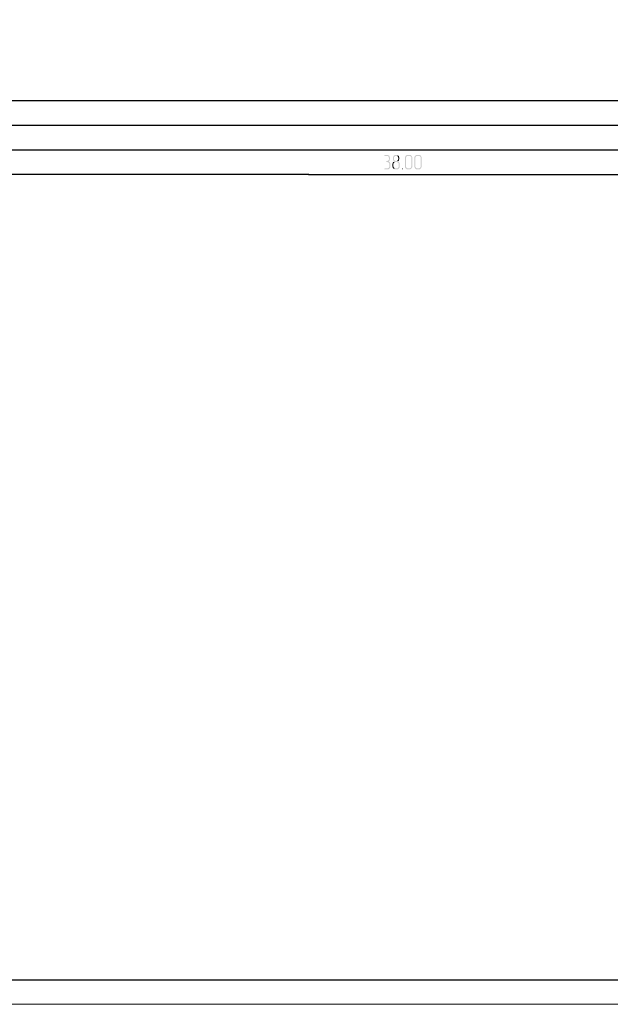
# Model space of a CAD drawing. Header units: millimetres. Extents: x -93479 to 1057970, y -66333 to 172656.
# Tile 103 of 256: x 212120 to 224133, y 1656 to 21665. Entities that reach past the tile are written whole.
import ezdxf

# ---------------------------------------------------------------- set-up
doc = ezdxf.new("R2010")
doc.units = ezdxf.units.MM
for name, color, linetype in [('PDF _Геометрия', 7, 'Continuous'), ('PDF _Сплошная заливка', 7, 'Continuous'), ('ТОЛСТЫЕ_ОСНОВНЫЕ', 6, 'Continuous')]:
    doc.layers.add(name, color=color, linetype=linetype)
doc.layers.add('ТОНКИЕ', color=7, linetype='Continuous', lineweight=9)

# ---------------------------------------------------------------- blocks, each defined once
blk = doc.blocks.new('*U1959')
at = {"layer": 'ТОЛСТЫЕ_ОСНОВНЫЕ', "color": 7}
blk.add_lwpolyline([(20, 5), (1256, 5), (1256, 589), (20, 589)], close=True, dxfattribs=at)
at = {"layer": 'ТОНКИЕ', "color": 7}
blk.add_lwpolyline([(0, 0), (1261, 0), (1261, 594), (0, 594)], close=True, dxfattribs=at)
blk = doc.blocks.new('геология3')
at = {"layer": 'PDF _Сплошная заливка', "transparency": 33554559}
for points in [[(63.5111, -22.7048), (63.4911, -22.7048), (63.4894, -22.7082), (63.4911, -22.7115), (63.4944, -22.7132), (63.5178, -22.7132), (63.5194, -22.7148), (63.5228, -22.7165), (63.5244, -22.7198), (63.5261, -22.7232), (63.5261, -22.7265), (63.5278, -22.7298), (63.5278, -22.7415), (63.5261, -22.7448), (63.5244, -22.7465), (63.5228, -22.7498), (63.5194, -22.7515), (63.5178, -22.7532), (63.5144, -22.7548), (63.5078, -22.7548), (63.5061, -22.7582), (63.5078, -22.7615), (63.5111, -22.7632), (63.5178, -22.7632), (63.5211, -22.7648), (63.5244, -22.7648), (63.5261, -22.7682), (63.5294, -22.7698), (63.5294, -22.7732), (63.5311, -22.7765), (63.5311, -22.7998), (63.5294, -22.8032), (63.5294, -22.8065), (63.5261, -22.8082), (63.5244, -22.8098), (63.5211, -22.8115), (63.5178, -22.8132), (63.4944, -22.8132), (63.4911, -22.8148), (63.4894, -22.8182), (63.4911, -22.8198), (63.4944, -22.8215), (63.5211, -22.8215), (63.5244, -22.8198), (63.5278, -22.8182), (63.5294, -22.8165), (63.5328, -22.8148), (63.5344, -22.8115), (63.5361, -22.8082), (63.5378, -22.8065), (63.5394, -22.8032), (63.5394, -22.7732), (63.5378, -22.7698), (63.5361, -22.7665), (63.5344, -22.7632), (63.5311, -22.7615), (63.5294, -22.7598), (63.5261, -22.7565), (63.5294, -22.7548), (63.5311, -22.7532), (63.5328, -22.7498), (63.5328, -22.7482), (63.5344, -22.7448), (63.5344, -22.7415), (63.5361, -22.7382), (63.5361, -22.7265), (63.5344, -22.7232), (63.5344, -22.7198), (63.5328, -22.7165), (63.5311, -22.7132), (63.5278, -22.7115), (63.5261, -22.7098), (63.5228, -22.7065), (63.5194, -22.7065), (63.5161, -22.7048), (63.5128, -22.7048)], [(63.5861, -22.7048), (63.5794, -22.7048), (63.5761, -22.7065), (63.5728, -22.7082), (63.5694, -22.7098), (63.5678, -22.7115), (63.5644, -22.7148), (63.5628, -22.7165), (63.5628, -22.7198), (63.5611, -22.7232), (63.5611, -22.7448), (63.5628, -22.7482), (63.5644, -22.7515), (63.5661, -22.7548), (63.5694, -22.7565), (63.5661, -22.7598), (63.5644, -22.7615), (63.5894, -22.7632), (63.5928, -22.7632), (63.5961, -22.7648), (63.5994, -22.7648), (63.6011, -22.7682), (63.6044, -22.7698), (63.6061, -22.7732), (63.6061, -22.7998), (63.6044, -22.8032), (63.6044, -22.8065), (63.6011, -22.8082), (63.5994, -22.8098), (63.5961, -22.8115), (63.5928, -22.8132), (63.5811, -22.8132), (63.5628, -22.8148), (63.5661, -22.8165), (63.5694, -22.8182), (63.5711, -22.8198), (63.5744, -22.8215), (63.5961, -22.8215), (63.5994, -22.8198), (63.6028, -22.8182), (63.6044, -22.8165), (63.6078, -22.8148), (63.6094, -22.8115), (63.6111, -22.8082), (63.6128, -22.8065), (63.6144, -22.8032), (63.6144, -22.7732), (63.6128, -22.7698), (63.6111, -22.7665), (63.6094, -22.7632), (63.6061, -22.7615), (63.6044, -22.7598), (63.6011, -22.7565), (63.6044, -22.7548), (63.5828, -22.7548), (63.5794, -22.7532), (63.5761, -22.7515), (63.5744, -22.7498), (63.5711, -22.7465), (63.5694, -22.7448), (63.5694, -22.7232), (63.5711, -22.7198), (63.5744, -22.7165), (63.5761, -22.7148), (63.5794, -22.7132), (63.5861, -22.7132), (63.6028, -22.7115), (63.6011, -22.7098), (63.5978, -22.7065), (63.5944, -22.7065), (63.5911, -22.7048), (63.5878, -22.7048)], [(63.6028, -22.7115), (63.5861, -22.7132), (63.5928, -22.7132), (63.5944, -22.7148), (63.5978, -22.7165), (63.5994, -22.7198), (63.6011, -22.7232), (63.6011, -22.7265), (63.6028, -22.7298), (63.6028, -22.7382), (63.6011, -22.7415), (63.6011, -22.7448), (63.5994, -22.7465), (63.5978, -22.7498), (63.5944, -22.7515), (63.5928, -22.7532), (63.5894, -22.7548), (63.5861, -22.7548), (63.6044, -22.7548), (63.6061, -22.7532), (63.6078, -22.7498), (63.6078, -22.7482), (63.6094, -22.7448), (63.6094, -22.7415), (63.6111, -22.7382), (63.6111, -22.7265), (63.6094, -22.7232), (63.6094, -22.7198), (63.6078, -22.7165), (63.6061, -22.7132)], [(63.6894, -22.7048), (63.6744, -22.7048), (63.6711, -22.7065), (63.6678, -22.7082), (63.6661, -22.7098), (63.6628, -22.7115), (63.6611, -22.7148), (63.6594, -22.7165), (63.6578, -22.7198), (63.6561, -22.7232), (63.6561, -22.7998), (63.6578, -22.8032), (63.6578, -22.8065), (63.6594, -22.8098), (63.6611, -22.8115), (63.6628, -22.8148), (63.6661, -22.8165), (63.6694, -22.8182), (63.6711, -22.8198), (63.6744, -22.8215), (63.6928, -22.8215), (63.6961, -22.8198), (63.6994, -22.8198), (63.7028, -22.8182), (63.7044, -22.8165), (63.7078, -22.8148), (63.6811, -22.8132), (63.6778, -22.8132), (63.6744, -22.8115), (63.6711, -22.8098), (63.6694, -22.8082), (63.6678, -22.8048), (63.6661, -22.8032), (63.6644, -22.7998), (63.6644, -22.7265), (63.6661, -22.7232), (63.6678, -22.7198), (63.6694, -22.7165), (63.6728, -22.7148), (63.6744, -22.7132), (63.6894, -22.7132), (63.7078, -22.7115), (63.7044, -22.7098), (63.7028, -22.7065), (63.6994, -22.7065), (63.6961, -22.7048), (63.6928, -22.7048)], [(63.7078, -22.7115), (63.6894, -22.7132), (63.6961, -22.7132), (63.6994, -22.7148), (63.7011, -22.7182), (63.7044, -22.7198), (63.7061, -22.7232), (63.7061, -22.7998), (63.7044, -22.8032), (63.7044, -22.8065), (63.7011, -22.8082), (63.6994, -22.8098), (63.6961, -22.8115), (63.6928, -22.8132), (63.6811, -22.8132), (63.7078, -22.8148), (63.7094, -22.8115), (63.7111, -22.8082), (63.7128, -22.8065), (63.7144, -22.8032), (63.7144, -22.7232), (63.7128, -22.7198), (63.7111, -22.7165), (63.7094, -22.7132)], [(63.7644, -22.7048), (63.7494, -22.7048), (63.7461, -22.7065), (63.7428, -22.7082), (63.7411, -22.7098), (63.7378, -22.7115), (63.7361, -22.7148), (63.7344, -22.7165), (63.7328, -22.7198), (63.7311, -22.7232), (63.7311, -22.7998), (63.7328, -22.8032), (63.7328, -22.8065), (63.7344, -22.8098), (63.7361, -22.8115), (63.7378, -22.8148), (63.7411, -22.8165), (63.7444, -22.8182), (63.7461, -22.8198), (63.7494, -22.8215), (63.7678, -22.8215), (63.7711, -22.8198), (63.7744, -22.8198), (63.7778, -22.8182), (63.7794, -22.8165), (63.7828, -22.8148), (63.7561, -22.8132), (63.7528, -22.8132), (63.7494, -22.8115), (63.7461, -22.8098), (63.7444, -22.8082), (63.7428, -22.8048), (63.7411, -22.8032), (63.7394, -22.7998), (63.7394, -22.7265), (63.7411, -22.7232), (63.7428, -22.7198), (63.7444, -22.7165), (63.7478, -22.7148), (63.7494, -22.7132), (63.7644, -22.7132), (63.7828, -22.7115), (63.7794, -22.7098), (63.7778, -22.7065), (63.7744, -22.7065), (63.7711, -22.7048), (63.7678, -22.7048)], [(63.7828, -22.7115), (63.7644, -22.7132), (63.7711, -22.7132), (63.7744, -22.7148), (63.7761, -22.7182), (63.7794, -22.7198), (63.7811, -22.7232), (63.7811, -22.7998), (63.7794, -22.8032), (63.7794, -22.8065), (63.7761, -22.8082), (63.7744, -22.8098), (63.7711, -22.8115), (63.7678, -22.8132), (63.7561, -22.8132), (63.7828, -22.8148), (63.7844, -22.8115), (63.7861, -22.8082), (63.7878, -22.8065), (63.7894, -22.8032), (63.7894, -22.7232), (63.7878, -22.7198), (63.7861, -22.7165), (63.7844, -22.7132)], [(63.5644, -22.7615), (63.5611, -22.7632), (63.5594, -22.7665), (63.5578, -22.7698), (63.5578, -22.7732), (63.5561, -22.7765), (63.5561, -22.7798), (63.5561, -22.7998), (63.5578, -22.8032), (63.5578, -22.8065), (63.5594, -22.8098), (63.5611, -22.8115), (63.5628, -22.8148), (63.5811, -22.8132), (63.5778, -22.8132), (63.5744, -22.8115), (63.5711, -22.8098), (63.5694, -22.8082), (63.5678, -22.8048), (63.5661, -22.8032), (63.5644, -22.7998), (63.5644, -22.7765), (63.5661, -22.7732), (63.5678, -22.7698), (63.5694, -22.7682), (63.5728, -22.7648), (63.5744, -22.7632), (63.5894, -22.7632)], [(63.6361, -22.8132), (63.6328, -22.8148), (63.6311, -22.8182), (63.6328, -22.8198), (63.6361, -22.8215), (63.6378, -22.8198), (63.6394, -22.8182), (63.6394, -22.8148)]]:
    blk.add_hatch(color=256, dxfattribs=at).paths.add_polyline_path(points)
at = {"layer": 'PDF _Геометрия', "lineweight": 25}
for points in [[(62.8861, -22.8615), (62.8844, -22.8615), (57.8444, -22.8615), (57.8428, -22.8615), (57.8428, -22.2715), (57.8444, -22.2715), (57.8428, -22.2715)], [(57.8444, -22.2715), (62.8844, -22.2715), (62.8861, -22.2715)], [(62.8844, -22.2715), (67.9228, -22.2715), (67.9244, -22.2715)], [(57.8428, -22.4682), (57.8444, -22.4682), (62.8844, -22.4682), (62.8861, -22.4682)], [(62.8844, -22.4682), (67.9228, -22.4682), (67.9244, -22.4682)], [(57.8428, -22.6648), (57.8444, -22.6648), (62.8844, -22.6648), (62.8861, -22.6648)], [(62.8844, -22.6648), (67.9228, -22.6648), (67.9244, -22.6648)], [(62.8844, -22.8615), (67.9228, -22.8615), (67.9244, -22.8615)]]:
    blk.add_lwpolyline(points, dxfattribs=at)

msp = doc.modelspace()

# ---------------------------------------------------------------- block references
at = {"color": 7}
for name, p, xscale, yscale, zscale in [('*U1959', (122059.1, 1655.9), 100, 100, 100), ('геология3', (58186.8, 76618), 2541.29606099, 2541.29606099, 2541.29606099)]:
    msp.add_blockref(name, p, dxfattribs=dict(at, xscale=xscale, yscale=yscale, zscale=zscale))

doc.saveas('drawing.dxf')
